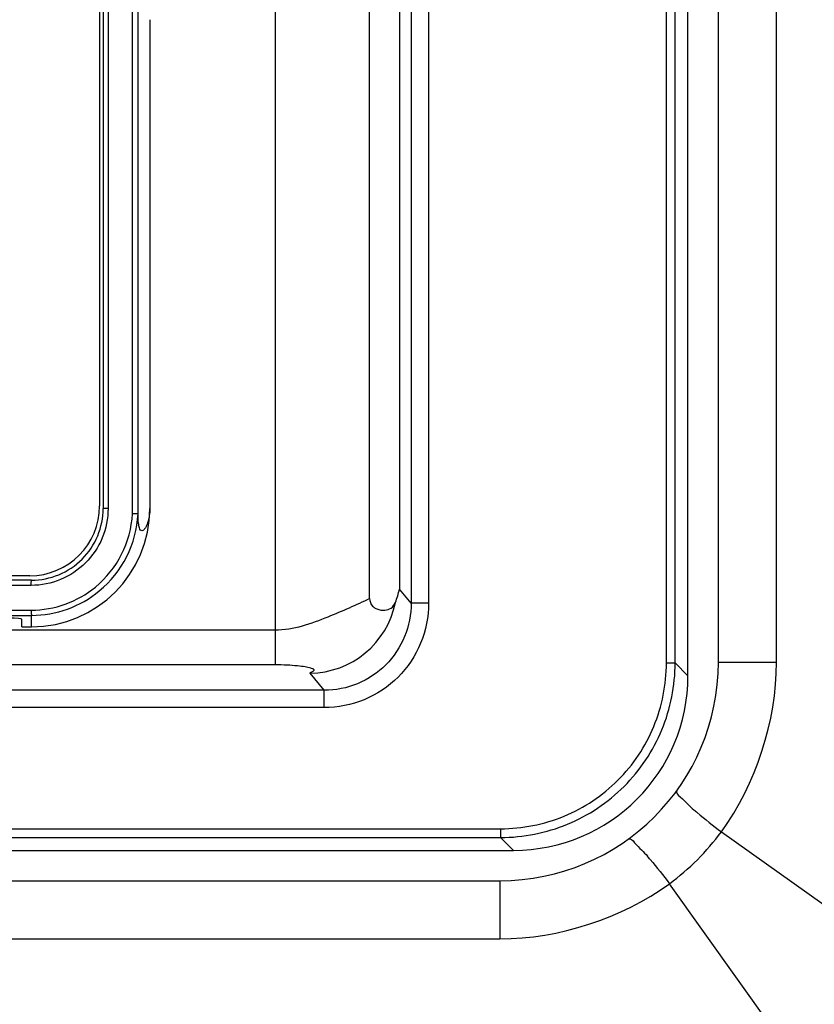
# Model space of a CAD drawing. Header units: millimetres. Extents: x 0 to 3364, y 0 to 2378.
# Tile 21 of 32: x 1754 to 1799, y 1335 to 1391. Entities that reach past the tile are written whole.
import ezdxf

# ---------------------------------------------------------------- set-up
doc = ezdxf.new("R2010")
doc.units = ezdxf.units.MM
doc.header["$LTSCALE"] = 185.02
doc.layers.add('00_COMPONENTS', color=7, linetype='CONTINUOUS')

msp = doc.modelspace()

# ---------------------------------------------------------------- linework, layer by layer
at = {"layer": '00_COMPONENTS', "color": 7, "linetype": 'CONTINUOUS'}
for p, q in [((1792.128, 1353.803), (1792.128, 1483.85)), ((1793.868, 1354.576), (1793.868, 1483.077)), ((1773.915, 1358.216), (1773.915, 1480.131)), ((1760.663, 1363.061), (1760.663, 1476.092)), ((1758.468, 1475.626), (1758.468, 1363.526)), ((1758.668, 1475.776), (1758.668, 1363.376)), ((1761.339, 1391.341), (1761.339, 1363.376)), ((1754.468, 1359.526), (1688.268, 1359.526)), ((1754.568, 1359.276), (1688.168, 1359.276)), ((1754.018, 1356.606), (1754.018, 1357.042)), ((1754.018, 1356.606), (1754.568, 1356.606)), ((1640.595, 1343.816), (1782.142, 1343.816)), ((1641.368, 1342.076), (1781.369, 1342.076))]:
    msp.add_line(p, q, dxfattribs=at)
at = {"layer": '00_COMPONENTS', "color": 9, "linetype": 'CONTINUOUS'}
for p, q in [((1790.894, 1354.538), (1790.894, 1483.115)), ((1791.393, 1354.538), (1791.393, 1483.115)), ((1797.187, 1354.576), (1797.187, 1483.076)), ((1776.288, 1479.355), (1776.288, 1357.959)), ((1777.285, 1479.355), (1777.285, 1357.959)), ((1775.615, 1479.221), (1775.615, 1358.768)), ((1760.344, 1363.07), (1760.344, 1476.082)), ((1758.949, 1475.776), (1758.949, 1363.376)), ((1768.51, 1398.333), (1768.51, 1354.427)), ((1758.949, 1363.376), (1758.668, 1363.376)), ((1754.552, 1358.976), (1688.185, 1358.976)), ((1776.288, 1357.959), (1775.615, 1358.768)), ((1777.285, 1357.959), (1776.288, 1357.959)), ((1754.568, 1356.606), (1754.568, 1357.261)), ((1768.51, 1356.416), (1674.226, 1356.416)), ((1768.51, 1354.427), (1674.226, 1354.427)), ((1790.894, 1354.538), (1791.393, 1354.538)), ((1791.393, 1354.538), (1792.128, 1353.803)), ((1793.868, 1354.576), (1797.187, 1354.576)), ((1771.316, 1352.975), (1770.503, 1353.953)), ((1771.316, 1352.975), (1671.42, 1352.975)), ((1771.316, 1351.981), (1771.316, 1352.975)), ((1771.316, 1351.981), (1671.42, 1351.981)), ((1641.33, 1345.051), (1781.407, 1345.051)), ((1781.407, 1345.051), (1781.407, 1344.551)), ((1794.039, 1344.882), (1858.677, 1298.741)), ((1641.33, 1344.551), (1781.407, 1344.551)), ((1781.407, 1344.551), (1782.142, 1343.816)), ((1781.368, 1342.076), (1781.368, 1338.758)), ((1837.202, 1277.268), (1791.062, 1341.906)), ((1641.368, 1338.758), (1781.368, 1338.758))]:
    msp.add_line(p, q, dxfattribs=at)
at = {"layer": '00_COMPONENTS', "color": 7, "linetype": 'CONTINUOUS'}
for centre, radius, start, end in [((1754.468, 1363.526), 4, 270, 360), ((1754.568, 1363.376), 6.771, 270, 360), ((1754.568, 1363.376), 4.1, 269.9931, 360), ((1754.557, 1363.375), 6.113, 270.1031, 309.4751), ((1781.368, 1354.576), 12.5, 270.0022, 0.0004)]:
    msp.add_arc(centre, radius, start, end, dxfattribs=at)
at = {"layer": '00_COMPONENTS', "color": 9, "linetype": 'CONTINUOUS'}
for centre, radius, start, end in [((1754.535, 1363.376), 5.817, 309.3993, 356.9887), ((1754.556, 1363.376), 6.115, 309.4749, 357.0774), ((1754.54, 1363.37), 5.809, 270.1128, 309.3968), ((1770.45, 1358.989), 5.036, 270.5976, 348.6414), ((1721.368, 18531.183), 17173.954, 269.8892389, 270.1107611), ((1721.368, 18514.433), 17156.904, 269.8891834, 270.1108166), ((1805.327, 1361.047), 19.692, 229.2356, 229.952), ((1782.798, 1353.146), 13.951, 306.3239, 323.6763), ((1774.899, 1330.619), 19.69, 40.0484, 40.7651)]:
    msp.add_arc(centre, radius, start, end, dxfattribs=at)
at = {"layer": '00_COMPONENTS', "color": 7, "linetype": 'CONTINUOUS'}
for centre, major_axis, ratio, start_param, end_param in [((1751.418, 1357.042), (2.6, 0), 0.034921, 6.283185, 7.853982), ((1782.114, 1353.83), (-7.09, 7.09), 0.997265, 8.640749, 10.208807)]:
    msp.add_ellipse(centre, major_axis=major_axis, ratio=ratio, start_param=start_param, end_param=end_param, dxfattribs=at)
at = {"layer": '00_COMPONENTS', "color": 9, "linetype": 'CONTINUOUS'}
for points, knots in [([(1758.949, 1363.376), (1758.949, 1362.804), (1758.72, 1361.646), (1757.741, 1360.184), (1756.28, 1359.205), (1755.123, 1358.976), (1754.552, 1358.976)], [0, 0, 0, 0, 0.250194, 0.500256, 0.750164, 1, 1, 1, 1]), ([(1754.552, 1358.976), (1754.552, 1359.014), (1754.553, 1359.083), (1754.553, 1359.183), (1754.565, 1359.23), (1754.56, 1359.276), (1754.568, 1359.276)], [0, 0, 0, 0, 0.380738, 0.704719, 0.921136, 1, 1, 1, 1]), ([(1773.915, 1358.216), (1773.13, 1357.844), (1771.406, 1357.073), (1769.548, 1356.416), (1768.51, 1356.416)], [0, 0, 0, 0, 0.455708, 1, 1, 1, 1]), ([(1776.288, 1357.959), (1776.289, 1357.311), (1776.036, 1356), (1774.933, 1354.339), (1773.276, 1353.23), (1771.965, 1352.974), (1771.316, 1352.975)], [0, 0, 0, 0, 0.250012, 0.500003, 0.749992, 1, 1, 1, 1]), ([(1777.285, 1357.959), (1777.284, 1357.182), (1776.977, 1355.61), (1775.652, 1353.62), (1773.665, 1352.29), (1772.094, 1351.981), (1771.316, 1351.981)], [0, 0, 0, 0, 0.250023, 0.50001, 0.749992, 1, 1, 1, 1]), ([(1754.552, 1357.561), (1754.552, 1357.524), (1754.553, 1357.455), (1754.553, 1357.36), (1754.564, 1357.304), (1754.561, 1357.266), (1754.568, 1357.261)], [0, 0, 0, 0, 0.373133, 0.693062, 0.911817, 1, 1, 1, 1]), ([(1770.503, 1353.953), (1770.493, 1353.965), (1770.554, 1354.005), (1770.606, 1354.021), (1770.676, 1354.058), (1770.725, 1354.09), (1770.741, 1354.141), (1770.699, 1354.183), (1770.633, 1354.216), (1770.474, 1354.269), (1770.187, 1354.323), (1769.738, 1354.378), (1769.164, 1354.417), (1768.74, 1354.427), (1768.51, 1354.427)], [0, 0, 0, 0, 0.018365, 0.051973, 0.08266, 0.104614, 0.119421, 0.137268, 0.165947, 0.207485, 0.330387, 0.506187, 0.733261, 1, 1, 1, 1]), ([(1781.407, 1345.051), (1782.641, 1345.051), (1785.136, 1345.543), (1788.291, 1347.654), (1790.401, 1350.808), (1790.894, 1353.304), (1790.894, 1354.538)], [0, 0, 0, 0, 0.250002, 0.5, 0.749997, 1, 1, 1, 1]), ([(1781.407, 1344.551), (1782.706, 1344.552), (1785.332, 1345.07), (1788.652, 1347.292), (1790.874, 1350.612), (1791.393, 1353.239), (1791.393, 1354.538)], [0, 0, 0, 0, 0.250003, 0.5, 0.749997, 1, 1, 1, 1]), ([(1791.483, 1347.232), (1791.402, 1347.12), (1791.961, 1346.647), (1792.198, 1346.366), (1792.469, 1346.132)], [0, 0, 0, 0, 0.279362, 1, 1, 1, 1]), ([(1788.712, 1344.461), (1788.824, 1344.543), (1789.298, 1343.983), (1789.578, 1343.746), (1789.812, 1343.475)], [0, 0, 0, 0, 0.279356, 1, 1, 1, 1])]:
    msp.add_open_spline(points, degree=3, knots=knots, dxfattribs=at)
at = {"layer": '00_COMPONENTS', "color": 7, "linetype": 'CONTINUOUS'}
for points, knots in [([(1761.339, 1363.376), (1761.339, 1363.098), (1761.29, 1362.713), (1761.114, 1362.308), (1761.003, 1362.153), (1760.886, 1362.084), (1760.778, 1362.148), (1760.725, 1362.304), (1760.673, 1362.61), (1760.667, 1362.878), (1760.663, 1363.061)], [0, 0, 0, 0, 0.342581, 0.466308, 0.537214, 0.579287, 0.615485, 0.673199, 0.775085, 1, 1, 1, 1]), ([(1760.663, 1363.06), (1760.631, 1363.058), (1760.525, 1363.074), (1760.418, 1363.068), (1760.344, 1363.07)], [0, 0, 0, 0, 0.300214, 1, 1, 1, 1]), ([(1773.915, 1358.216), (1773.915, 1358.064), (1774.015, 1357.797), (1774.375, 1357.584), (1774.759, 1357.52), (1775.175, 1357.642), (1775.336, 1357.871), (1775.388, 1357.997)], [0, 0, 0, 0, 0.227047, 0.379936, 0.610377, 0.795636, 1, 1, 1, 1])]:
    msp.add_open_spline(points, degree=3, knots=knots, dxfattribs=at)
msp.add_open_spline([(1775.388, 1357.997), (1775.488, 1358.245), (1775.566, 1358.504), (1775.615, 1358.768)], degree=3, dxfattribs=at)
at = {"layer": '00_COMPONENTS', "color": 9, "linetype": 'CONTINUOUS'}
for points in [[(1794.039, 1344.882), (1796.034, 1347.632), (1797.187, 1351.179), (1797.187, 1354.576)], [(1792.657, 1345.973), (1793.106, 1345.595), (1793.569, 1345.234), (1794.039, 1344.882)], [(1789.972, 1343.288), (1790.349, 1342.839), (1790.711, 1342.376), (1791.062, 1341.906)], [(1781.368, 1338.758), (1784.766, 1338.758), (1788.313, 1339.91), (1791.062, 1341.906)]]:
    msp.add_open_spline(points, degree=3, dxfattribs=at)

doc.saveas('drawing.dxf')
